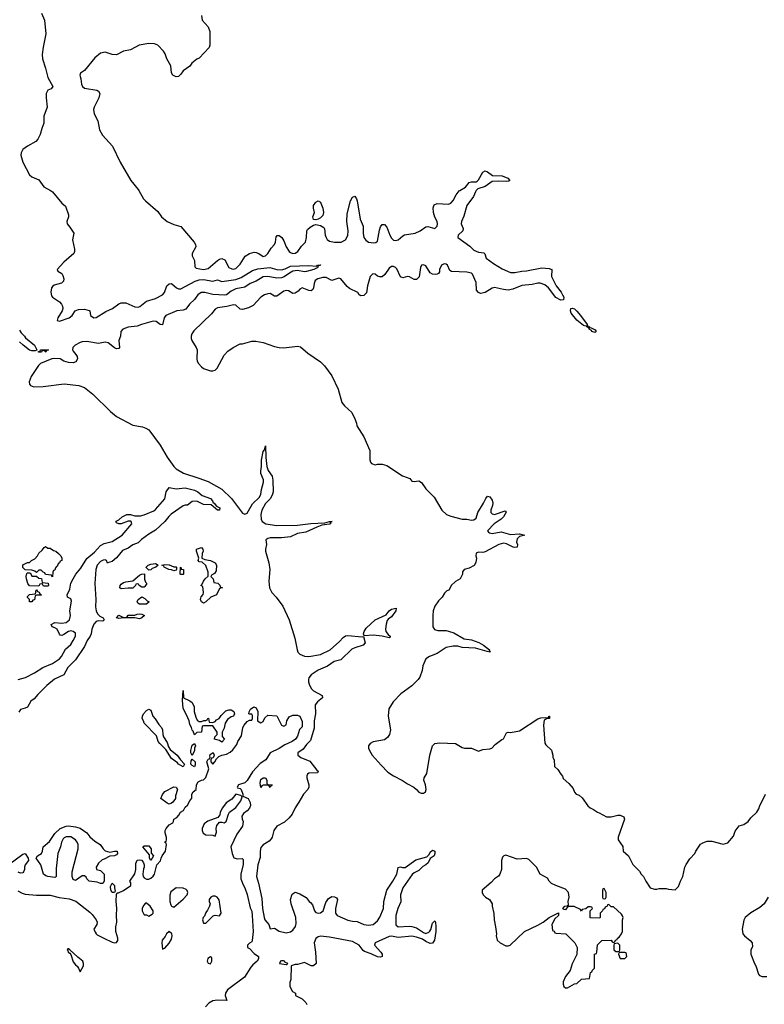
# Model space of a CAD drawing. Header units: inches. Extents: x 2386215 to 2556187, y 580866 to 760840.
# Tile 4 of 203: x 2454643 to 2461148, y 612893 to 621493. Entities that reach past the tile are written whole.
import ezdxf

# ---------------------------------------------------------------- set-up
doc = ezdxf.new("R2010")
doc.units = ezdxf.units.IN
doc.header["$MEASUREMENT"] = 0
for name, color, linetype in [('C4651', 7, 'Continuous'), ('C4652', 7, 'Continuous'), ('C4661', 7, 'Continuous')]:
    doc.layers.add(name, color=color, linetype=linetype)

msp = doc.modelspace()

# ---------------------------------------------------------------- linework, layer by layer
at = {"layer": 'C4651', "color": 5}
for points, elevation in [([(2454911.7, 620000), (2454930, 619989.1), (2455010, 619890.3), (2455043.1, 619863.1), (2455070.3, 619790), (2455068.4, 619770), (2455053.4, 619730), (2455057.3, 619710), (2455082, 619682), (2455116, 619630), (2455104.2, 619570), (2455121.5, 619490), (2455123.1, 619470), (2455115.8, 619450), (2455030, 619376), (2454970.6, 619310), (2454976.8, 619296.8), (2455010, 619275.3), (2455019.8, 619259.8), (2455029.2, 619230), (2455025.2, 619210), (2455008.3, 619191.7), (2454945.4, 619174.6), (2454933.4, 619166.6), (2454921.6, 619150), (2454914, 619114), (2454921.3, 619081.3), (2454930.8, 619070), (2454990.3, 619030.3), (2455008, 619010), (2455015.5, 618990), (2455018.4, 618970), (2455014.9, 618950), (2454977, 618890), (2454970, 618866.8), (2454990, 618861.5), (2455075.1, 618890), (2455102.4, 618910), (2455129, 618951), (2455157.1, 618962.9), (2455210, 618963.8), (2455250, 618954.3), (2455255.3, 618950), (2455262, 618910), (2455290, 618888), (2455310, 618890.8), (2455396.1, 618943.9), (2455454, 618970), (2455508.9, 619011.1), (2455530, 619020.8), (2455570, 619019.5), (2455650, 618984.1), (2455676.7, 618983.3), (2455691.4, 618988.6), (2455750, 619035.1), (2455830, 619059.4), (2455890.6, 619089.4), (2455906.9, 619110), (2455929.1, 619170), (2455950, 619187.2), (2455970, 619190.4), (2456011.9, 619151.9), (2456030, 619143), (2456050, 619143.5), (2456175.9, 619210), (2456210, 619222.3), (2456250, 619224.6), (2456330, 619209.4), (2456370, 619220.3), (2456410, 619205.4), (2456530, 619222.9), (2456578.4, 619241.6), (2456678.2, 619301.8), (2456722.1, 619317.9), (2456827.4, 619327.4), (2456890, 619310.2), (2456930, 619307.2), (2456962.9, 619317.1), (2457010, 619339.8), (2457166.6, 619346.6), (2457238.4, 619341.6), (2457245.2, 619350), (2457272.3, 619352.3), (2457267, 619347), (2457253, 619347), (2457244.7, 619335.3), (2457247.7, 619330), (2457214, 619310), (2457150, 619293.3), (2457130, 619291.6), (2457070, 619303.9), (2457030, 619296.8), (2456999.4, 619280.6), (2456952.9, 619247.1), (2456930, 619237.7), (2456890, 619235.4), (2456810, 619249.9), (2456770, 619248.3), (2456710, 619210.7), (2456655.2, 619190), (2456610, 619156.8), (2456530, 619142.3), (2456490, 619122.7), (2456450, 619091.1), (2456433.8, 619086.2), (2456330, 619092.4), (2456259.3, 619110), (2456227, 619110), (2456198, 619090), (2456169.7, 619050.3), (2456127.1, 619010), (2456095, 618965), (2456070, 618957.1), (2456014.9, 618950), (2455919.5, 618910), (2455906.2, 618890), (2455890, 618827.3), (2455870, 618829.7), (2455836, 618856), (2455810, 618859.1), (2455708.3, 618831.7), (2455670, 618817), (2455590, 618806.9), (2455542.7, 618790), (2455527.1, 618770), (2455522.9, 618730), (2455508.8, 618690), (2455515.2, 618630), (2455510, 618622.4), (2455490, 618619.8), (2455470, 618626.6), (2455415.8, 618670), (2455390, 618677), (2455330, 618664.2), (2455230, 618682), (2455190, 618679.4), (2455170, 618673.2), (2455127, 618650), (2455106.4, 618630), (2455105.4, 618610), (2455110, 618598.4), (2455134, 618570), (2455144.4, 618550), (2455147.7, 618530), (2455133.7, 618506.3), (2455110, 618496), (2455070, 618498.7), (2455030, 618511.2), (2454996, 618530), (2454950, 618533.1), (2454925.2, 618530), (2454823.6, 618490), (2454806.1, 618473.8), (2454741.9, 618378.1), (2454725.4, 618330), (2454728.9, 618310), (2454738.4, 618298.4), (2454767.9, 618287.9), (2454848.7, 618290), (2455032.7, 618312.7), (2455159.2, 618299.2), (2455210, 618279.8), (2455281.8, 618221.8), (2455435, 618070), (2455487.8, 618027.8), (2455630, 617951.8), (2455716.9, 617936.9), (2455746.2, 617926.2), (2455772.2, 617910), (2455870, 617775.9), (2455931.6, 617671.7), (2455989.4, 617590), (2456009.4, 617569.4), (2456073.2, 617533.2), (2456208.9, 617490), (2456290, 617458.8), (2456410, 617392.5), (2456492, 617312), (2456590, 617184.3), (2456610, 617173.8), (2456630, 617183.2), (2456676.1, 617263.9), (2456738, 617322), (2456749.9, 617350), (2456755.7, 617390), (2456773.8, 617453.8), (2456773.3, 617473.3), (2456751.1, 617530), (2456748.7, 617548.7), (2456754.5, 617590), (2456754.9, 617645.1), (2456770, 617720.7), (2456782.7, 617737.3), (2456790, 617770.8), (2456792.3, 617670), (2456802.6, 617590), (2456815.1, 617555.1), (2456850, 617504.9), (2456855.1, 617470), (2456856.6, 617370), (2456853, 617350), (2456833.7, 617310), (2456790, 617266.3), (2456759.2, 617210), (2456748.7, 617170), (2456752.7, 617130), (2456760.4, 617110), (2456792.2, 617090), (2456890, 617074.8), (2457070, 617077.7), (2457186.4, 617093.6), (2457310, 617099), (2457350, 617110.2), (2457374, 617110), (2457352.7, 617107.3), (2457358.8, 617098.8), (2457357.6, 617090), (2457350, 617086.2), (2457283, 617077), (2457238.1, 617061.9), (2457144.2, 617015.8), (2457070, 617004.2), (2457010, 616976.2), (2456931.3, 616968.7), (2456830, 616968.8), (2456810, 616962.4), (2456792, 616950), (2456798.6, 616910), (2456789.4, 616870), (2456791.2, 616850), (2456820.2, 616750), (2456828.9, 616690), (2456819.8, 616590), (2456824.7, 616530), (2456846.3, 616490), (2456883.2, 616450), (2456941.2, 616370), (2456998.3, 616250), (2457045.7, 616090), (2457065.8, 615990), (2457074.3, 615970), (2457090, 615950.2), (2457130, 615935.1), (2457170, 615931.4), (2457270, 615949.6), (2457356.5, 615990), (2457437.4, 616062.6), (2457470, 616098.2), (2457490, 616112.3), (2457510, 616115), (2457635.9, 616104.1), (2457647.1, 616107.1), (2457660.5, 616050), (2457642.8, 616030), (2457570, 616006.8), (2457545.7, 615994.3), (2457450, 615901.5), (2457390, 615886), (2457333.1, 615846.9), (2457250, 615812.3), (2457189.4, 615770), (2457170, 615745.1), (2457165.5, 615730), (2457166.8, 615710), (2457171.6, 615690), (2457190, 615652.8), (2457210.7, 615630.7), (2457284.4, 615590), (2457287, 615570), (2457245.4, 615534.6), (2457225.5, 615510), (2457226.1, 615430), (2457216.6, 615370), (2457216, 615304), (2457183.9, 615196.1), (2457150, 615162.6), (2457118.5, 615121.5), (2457072.9, 615090), (2457071.6, 615070), (2457098.4, 615050), (2457177.7, 615017.7), (2457238.9, 614938.9), (2457250.5, 614929.5), (2457244.9, 614915.1), (2457170, 614913.2), (2457157.7, 614902.3), (2457151.3, 614890), (2457152.7, 614870), (2457170.1, 614810.1), (2457170.1, 614789.9), (2457160.8, 614770), (2457121.1, 614730), (2457082.4, 614657.6), (2457050.2, 614610), (2457024.7, 614555.3), (2456998.4, 614521.6), (2456955.8, 614484.2), (2456890, 614449.2), (2456863, 614410), (2456848.2, 614351.8), (2456840.5, 614339.5), (2456822, 614318), (2456770, 614285.1), (2456750, 614261.6), (2456743.2, 614230), (2456743.1, 614176.9), (2456724, 614110), (2456710.4, 614010), (2456730.4, 613950), (2456758.2, 613818.2), (2456764, 613730), (2456777.4, 613650), (2456785.2, 613630), (2456820.7, 613590), (2456830, 613552), (2456870, 613558), (2456911.1, 613531.1), (2456970, 613517.6), (2457010, 613526.2), (2457030, 613540.3), (2457054, 613574), (2457058, 613598), (2457055.3, 613650), (2457014, 613770), (2457009, 613810), (2457024.7, 613855.3), (2457050, 613871.3), (2457090, 613858), (2457146.8, 613826.8), (2457171.3, 613790), (2457183, 613783), (2457200.7, 613760.7), (2457218.4, 613710), (2457230, 613695.5), (2457249.3, 613689.3), (2457270, 613693.4), (2457294.2, 613710), (2457318.3, 613781.7), (2457342, 613818), (2457370, 613834), (2457392.5, 613832.5), (2457410, 613824), (2457419.3, 613810), (2457401.6, 613730), (2457403.2, 613690), (2457418, 613670), (2457510, 613627.6), (2457550, 613618.3), (2457590, 613617.2), (2457650, 613588.8), (2457690, 613583.2), (2457730, 613588.8), (2457770, 613622.2), (2457790, 613653.7), (2457820.5, 613730), (2457823.6, 613790), (2457851.4, 613890), (2457903.8, 613970), (2457936.5, 614030), (2457950, 614087.3), (2457970, 614092.8), (2457987.6, 614087.6), (2458010, 614089.3), (2458103.5, 614156.5), (2458199.1, 614180.9), (2458219.6, 614200.4), (2458230, 614223), (2458250, 614239.3), (2458270.7, 614230), (2458270.4, 614210), (2458263, 614190), (2458230, 614167.6), (2458211, 614130), (2458190, 614110.7), (2458163.6, 614096.4), (2458130, 614061.1), (2458090, 614041.9), (2458072.6, 614027.4), (2457990, 613909.8), (2457969.6, 613850), (2457971.5, 613788.5), (2457947.5, 613730), (2457930.1, 613670), (2457927.7, 613607.7), (2457930, 613588.5), (2457950, 613570.3), (2458044.2, 613575.8), (2458070, 613573.2), (2458110, 613559.7), (2458170, 613519.6), (2458190, 613512.9), (2458216.8, 613523.2), (2458226.9, 613533.1), (2458234.5, 613545.5), (2458250, 613600.7), (2458270, 613622.4), (2458276.9, 613610), (2458278.4, 613570), (2458278.5, 613530), (2458266.3, 613453.7), (2458250, 613426.3), (2458230, 613424.7), (2458190, 613442.6), (2458163.3, 613463.3), (2458110, 613480.7), (2458070, 613487.2), (2457950, 613476.5), (2457890, 613487.2), (2457870, 613486.2), (2457750, 613431.4), (2457743.9, 613410), (2457799.5, 613350), (2457810.6, 613330), (2457810.8, 613310), (2457794.3, 613305.7), (2457770, 613307.6), (2457713.7, 613333.7), (2457654.3, 613354.3), (2457642.7, 613362.7), (2457608, 613410), (2457550, 613442.9), (2457350, 613478.8), (2457270, 613488.3), (2457250, 613483.5), (2457230, 613467), (2457215.3, 613430), (2457228, 613350), (2457234, 613250), (2457210, 613228), (2457190, 613228), (2457130, 613258), (2457070, 613242), (2457050, 613242), (2457014, 613230), (2457011.3, 613110), (2457003.6, 613083.6), (2457002, 613050), (2457025.4, 613005.4), (2457051.6, 612991.6), (2457054, 612970), (2457110, 612942), (2457142, 612910), (2457151.1, 612891.1)], 40), ([(2455684.4, 620000), (2455724, 619930), (2455740.7, 619910), (2455850, 619817.3), (2455883, 619770), (2455930.3, 619730.3), (2455990, 619704.9), (2456050, 619686.8), (2456168.5, 619550), (2456178, 619530), (2456180.5, 619510), (2456150.5, 619450), (2456150.5, 619430), (2456170.2, 619390.3), (2456173.8, 619333.8), (2456184.3, 619324.3), (2456250, 619311.6), (2456290, 619320.5), (2456370, 619390.2), (2456390, 619402.3), (2456410, 619407.3), (2456434.6, 619394.6), (2456470, 619329.3), (2456495.8, 619315.8), (2456510, 619313.8), (2456530, 619319.4), (2456570, 619356.8), (2456613.5, 619426.5), (2456649.4, 619450.6), (2456690, 619461.5), (2456710, 619461), (2456732.5, 619452.5), (2456770, 619426.2), (2456790, 619431.4), (2456811.4, 619450), (2456841, 619499), (2456868.7, 619530), (2456877.3, 619550), (2456883.6, 619596.4), (2456891.4, 619608.6), (2456910, 619608.9), (2456931.9, 619591.9), (2456950, 619561.3), (2456970.2, 619510), (2456996.1, 619470), (2457010, 619458.8), (2457030, 619451.2), (2457050, 619453.6), (2457072.4, 619467.6), (2457104.5, 619515.5), (2457138.5, 619550), (2457148.8, 619590), (2457151.5, 619648.5), (2457158.3, 619661.7), (2457179.3, 619680.7), (2457210, 619699), (2457230, 619704.7), (2457270, 619696.6), (2457299.3, 619679.3), (2457306.6, 619666.6), (2457312.9, 619610), (2457319.6, 619590), (2457330, 619572.7), (2457350, 619557.6), (2457394, 619550), (2457452.7, 619550), (2457490, 619570.4), (2457510, 619607.7), (2457512.5, 619650), (2457501.6, 619730), (2457502.8, 619797.2), (2457532.3, 619910), (2457550, 619943.8), (2457570, 619952.2), (2457584.2, 619930), (2457590, 619911), (2457618.8, 619750), (2457643.6, 619690), (2457642.7, 619630), (2457650, 619590.7), (2457666.3, 619566.3), (2457690, 619549.3), (2457736.8, 619543.2), (2457753.6, 619546.4), (2457770, 619559.3), (2457786.2, 619653.8), (2457795.8, 619684.2), (2457810, 619703.8), (2457830, 619703.1), (2457850, 619682.4), (2457875.6, 619610), (2457890, 619583.6), (2457910, 619567.3), (2457930, 619565.2), (2457950, 619571.8), (2457990, 619606.4), (2458005.6, 619614.4), (2458098, 619630), (2458140.7, 619650), (2458190, 619683.7), (2458210, 619687.4), (2458270, 619670.4), (2458291, 619690), (2458294, 619710), (2458289.6, 619729.6), (2458269.6, 619769.6), (2458259.5, 619810), (2458256, 619850), (2458264.5, 619875.5), (2458290, 619886.8), (2458390, 619880.7), (2458410, 619890.6), (2458430, 619913.4), (2458456.8, 619963.2), (2458482.9, 619997.1), (2458487.7, 620000)], 60), ([(2458631.8, 620000), (2458624, 619990), (2458607, 619950), (2458548.3, 619871.7), (2458521.8, 619778.2), (2458502.6, 619730), (2458501.1, 619710), (2458517.3, 619670), (2458514.8, 619650), (2458474, 619610), (2458470.8, 619590), (2458574.7, 619514.7), (2458610, 619480.4), (2458650, 619463.8), (2458697.3, 619457.3), (2458706.8, 619446.8), (2458718.8, 619410), (2458783, 619363), (2458857.8, 619317.8), (2458930, 619286), (2458970, 619284.2), (2459030, 619296.5), (2459070, 619298.4), (2459205.8, 619325.8), (2459270, 619320.7), (2459290.8, 619310), (2459287.7, 619250), (2459328.6, 619168.6), (2459373.3, 619113.3), (2459386.4, 619090), (2459396.3, 619070), (2459393, 619047), (2459370, 619043.6), (2459327.3, 619067.3), (2459263.6, 619150), (2459230, 619177.2), (2459190, 619191.9), (2459170, 619192.9), (2459119.8, 619179.7), (2459031, 619171), (2458950, 619140.8), (2458910, 619132), (2458870, 619135.3), (2458790, 619153.7), (2458770, 619149.6), (2458710.2, 619109.8), (2458670, 619103.1), (2458650, 619111.3), (2458635.1, 619130), (2458630, 619197.2), (2458598.4, 619270), (2458590, 619278.4), (2458550, 619289.4), (2458415.1, 619295.1), (2458401.5, 619301.5), (2458380.7, 619350), (2458370, 619357.4), (2458350, 619359.7), (2458328.7, 619350), (2458310.8, 619310.8), (2458311, 619290), (2458303, 619277), (2458290.4, 619269.6), (2458272.5, 619267.5), (2458250, 619269.6), (2458230, 619281.6), (2458190, 619343), (2458170, 619352.1), (2458152.2, 619347.8), (2458143.6, 619330), (2458133.8, 619246.2), (2458110, 619223), (2458090, 619225.1), (2458048.7, 619248.7), (2458030, 619250.7), (2457990, 619239.7), (2457970, 619246), (2457937.3, 619317.4), (2457926.9, 619330), (2457910, 619337.4), (2457890, 619336.1), (2457870, 619324.4), (2457832.5, 619267.5), (2457810, 619247), (2457790, 619247), (2457770, 619254.3), (2457750, 619269.7), (2457727.1, 619272.9), (2457704.7, 619250), (2457682.7, 619170), (2457673.8, 619106.2), (2457650, 619082.9), (2457622.5, 619082.5), (2457609.4, 619089.4), (2457596, 619110), (2457524.2, 619144.2), (2457502.9, 619162.9), (2457450, 619230.9), (2457430, 619234.8), (2457370, 619214.2), (2457320.3, 619240.3), (2457290, 619241.4), (2457246.7, 619230), (2457225.2, 619214.8), (2457215.6, 619190), (2457209.1, 619150.9), (2457203.1, 619136.9), (2457190, 619125.6), (2457170, 619127.1), (2457110, 619151.6), (2457090, 619140.4), (2457076.8, 619123.2), (2457050, 619103.5), (2457030, 619103.1), (2456990, 619125.4), (2456970, 619127.8), (2456950, 619121.2), (2456890, 619078.6), (2456870, 619079.8), (2456830, 619101), (2456810, 619099.9), (2456781.1, 619090), (2456750.2, 619070), (2456682.6, 618997.4), (2456642.3, 618977.7), (2456590, 618961.7), (2456570, 618965.1), (2456530, 618999.1), (2456510, 619002.7), (2456452.9, 618987.1), (2456370, 618977.3), (2456350, 618964.7), (2456317.3, 618922.7), (2456164.8, 618775.2), (2456148.2, 618750), (2456141.6, 618730), (2456140.5, 618710), (2456147.7, 618690), (2456185.5, 618630), (2456192.7, 618610), (2456190.6, 618530), (2456194, 618510), (2456204, 618490), (2456230, 618461), (2456250, 618446.8), (2456310, 618426.8), (2456330, 618426), (2456350, 618431.3), (2456368.7, 618450), (2456430, 618562), (2456462, 618598), (2456508, 618630), (2456570, 618661), (2456590, 618661), (2456670, 618686), (2456706.4, 618686.4), (2456770, 618674), (2456870, 618638.8), (2456910, 618630.8), (2456950, 618627.7), (2457070, 618642.8), (2457094.8, 618634.8), (2457161.4, 618581.4), (2457270, 618506), (2457306, 618470), (2457370, 618382), (2457426.4, 618266.4), (2457458, 618150), (2457479.8, 618119.8), (2457543.5, 618063.5), (2457571.6, 618008.4), (2457584.7, 617970), (2457587.1, 617947.1), (2457650.5, 617850.5), (2457702.8, 617730), (2457702, 617650), (2457708, 617628), (2457717.3, 617617.3), (2457750, 617604.7), (2457770, 617611), (2457810, 617611), (2457850, 617598), (2457988.8, 617508.8), (2458050, 617485.5), (2458070, 617463.8), (2458090, 617458.4), (2458130, 617464.4), (2458152.2, 617452.2), (2458190, 617396), (2458263.5, 617323.5), (2458331.3, 617210), (2458371.1, 617171.1), (2458410, 617156), (2458510, 617131), (2458550.6, 617130.6), (2458590, 617121), (2458610, 617123.8), (2458630, 617139.1), (2458646.6, 617190), (2458695.4, 617270), (2458714, 617310), (2458730, 617330.4), (2458750, 617325.5), (2458770, 617295.5), (2458777.3, 617270), (2458774.3, 617250), (2458758.5, 617210), (2458760.3, 617190), (2458770, 617177.6), (2458792.4, 617172.4), (2458884.7, 617204.7), (2458892.8, 617192.8), (2458870, 617149.7), (2458850, 617129.8), (2458789.4, 617090.6), (2458730.7, 617030), (2458738, 617018), (2458746, 617010), (2458770, 617004.7), (2458850, 617019.7), (2458930, 616996.9), (2459010, 617002), (2459053, 616990), (2459010, 616978), (2458990, 616958), (2458984, 616930), (2458992.4, 616910), (2458990, 616887.3), (2458970, 616882.6), (2458953.3, 616886.7), (2458896, 616916), (2458870, 616922), (2458828.7, 616910), (2458710, 616844.2), (2458690, 616840.4), (2458650, 616842.9), (2458630, 616834), (2458628.3, 616811.7), (2458632.7, 616790), (2458628.6, 616751.4), (2458613.3, 616726.7), (2458570, 616702.7), (2458524.7, 616690), (2458511, 616670), (2458510.6, 616649.4), (2458490.4, 616609.6), (2458450, 616585.2), (2458411.3, 616550), (2458404.7, 616530), (2458391, 616510), (2458376, 616504), (2458354.8, 616485.2), (2458334.8, 616450), (2458302.4, 616417.6), (2458270.8, 616370), (2458256, 616330), (2458251.1, 616288.9), (2458251.3, 616191.3), (2458267.3, 616167.3), (2458297.3, 616157.3), (2458370, 616157.6), (2458390, 616152.4), (2458437.1, 616137.1), (2458524.8, 616084.8), (2458590, 616076.2), (2458654.1, 616054.1), (2458694.9, 616030), (2458746.8, 615990), (2458744.7, 615984.7), (2458754, 615970), (2458726, 615974), (2458625.3, 616005.3), (2458510, 616008.9), (2458470, 616020.3), (2458430, 616021.8), (2458370, 616008.7), (2458290, 615956.8), (2458224, 615930), (2458191, 615910), (2458164.7, 615850), (2458158, 615810), (2458138, 615750), (2458124.7, 615730), (2458070, 615675.3), (2457973.7, 615606.3), (2457904.5, 615535.5), (2457867.1, 615472.9), (2457862.8, 615410), (2457882.8, 615290), (2457874.8, 615250), (2457855.5, 615224.5), (2457830, 615204), (2457730, 615185.2), (2457706, 615170), (2457690.8, 615150), (2457690.7, 615130), (2457698, 615110), (2457723.8, 615070), (2457800.5, 614980.5), (2457860.6, 614920.6), (2457910, 614888), (2457988.4, 614848.4), (2458030, 614819.1), (2458086, 614790), (2458110.5, 614770.5), (2458130, 614746.8), (2458150, 614736), (2458170, 614736), (2458188.7, 614750), (2458193.2, 614770), (2458189.2, 614810), (2458174, 614850), (2458175.3, 614870), (2458199, 614910), (2458226, 615070), (2458249, 615150), (2458269.1, 615170.9), (2458310, 615176), (2458450, 615171.3), (2458510, 615136), (2458530, 615131), (2458591.1, 615131.1), (2458650, 615104.7), (2458690, 615118), (2458750, 615124.7), (2458768.9, 615131.1), (2458798, 615162), (2458854.6, 615205.4), (2458868.7, 615211.3), (2458895.3, 615264.7), (2458909.3, 615270.7), (2458930, 615266), (2459010, 615281), (2459170, 615387.3), (2459195.3, 615395.3), (2459238, 615398), (2459250, 615394), (2459262, 615398), (2459266, 615410), (2459272, 615410), (2459272, 615390), (2459250, 615388.7), (2459226.4, 615373.6), (2459218, 615330), (2459230, 615174), (2459239.6, 615159.6), (2459290, 615114), (2459302, 615070), (2459302, 615050), (2459311.6, 615028.4), (2459314, 614970), (2459344.7, 614944.7), (2459370, 614902), (2459386, 614886), (2459390, 614864.7), (2459441.1, 614821.1), (2459477.1, 614777.1), (2459490, 614746), (2459506, 614730), (2459530, 614718.8), (2459555.8, 614695.8), (2459606, 614626), (2459628.3, 614608.3), (2459655.9, 614595.9), (2459690, 614571.3), (2459706.8, 614566.8), (2459770, 614532), (2459810, 614531.3), (2459870, 614546), (2459890, 614546), (2459922, 614530), (2459926, 614510), (2459872.7, 614352.7), (2459872, 614330), (2459911.6, 614271.6), (2459914, 614230), (2459962, 614190), (2460000, 614114)], 60), ([(2454642.4, 618782.4), (2454656.9, 618756.9), (2454686.4, 618730), (2454694.8, 618714.8), (2454773.4, 618650), (2454794, 618610), (2454794, 618606), (2454779.1, 618600.9), (2454750, 618601.1), (2454730, 618607.2), (2454673.6, 618650), (2454641, 618681)], 20), ([(2454630, 615730.2), (2454693, 615747), (2454772.9, 615787.1), (2454845.7, 615834.3), (2454929.4, 615870), (2454990, 615910.6), (2455009.4, 615930), (2455043.7, 615996.3), (2455090, 616037.3), (2455111.5, 616070), (2455129.2, 616110), (2455130, 616135.3), (2455110, 616149), (2455090, 616154), (2455070, 616149), (2455030, 616122), (2455010, 616115.3), (2454998, 616118), (2454990, 616126), (2454969.5, 616169.5), (2454950, 616182.7), (2454926, 616190), (2454918, 616210), (2454950, 616226.8), (2455010, 616222.4), (2455050, 616227.3), (2455079, 616250), (2455087, 616290), (2455079.6, 616330), (2455094.5, 616414.5), (2455090, 616435.3), (2455062, 616450), (2455057.2, 616470), (2455079.7, 616520.3), (2455090, 616570.8), (2455109.7, 616610), (2455132.4, 616650), (2455176.8, 616703.2), (2455230, 616786.3), (2455297.1, 616842.9), (2455350, 616901.1), (2455382.2, 616917.8), (2455450, 616935.8), (2455538, 616990), (2455624, 617090), (2455618, 617110), (2455612.5, 617112.5), (2455590, 617112.7), (2455530.6, 617089.4), (2455510, 617089.3), (2455490, 617098), (2455484, 617110), (2455486.8, 617113.2), (2455510, 617124.7), (2455539, 617150), (2455578, 617170), (2455610, 617171.8), (2455650, 617160.5), (2455699.3, 617160.7), (2455731.6, 617168.4), (2455815.9, 617204.1), (2455830, 617214.8), (2455911.3, 617308.7), (2455921.2, 617370), (2455950, 617406), (2456010, 617396.4), (2456090, 617403.6), (2456170, 617384.6), (2456199.3, 617370), (2456236.2, 617336.2), (2456310, 617310.4), (2456326.8, 617290), (2456333.4, 617273.4), (2456342, 617270), (2456363.6, 617243.6), (2456390.6, 617230), (2456390, 617208), (2456370, 617208.7), (2456315.3, 617255.3), (2456250, 617258), (2456190, 617289.2), (2456150, 617284), (2456110, 617254), (2456090, 617253.2), (2456070, 617246), (2455965.5, 617174.5), (2455944.9, 617155.1), (2455910.5, 617110), (2455830, 617035.6), (2455770, 617000.9), (2455706.4, 616953.6), (2455676.9, 616923.1), (2455630, 616905.1), (2455590, 616878.3), (2455542, 616858), (2455490, 616793.6), (2455450, 616762), (2455411, 616749), (2455410, 616746), (2455402, 616770), (2455390, 616776), (2455372.7, 616772.7), (2455350, 616760.9), (2455320.5, 616730), (2455306.7, 616690), (2455298.3, 616570), (2455309.1, 616430), (2455305, 616365), (2455311.3, 616330), (2455323.1, 616303.1), (2455342.7, 616282.8), (2455370.8, 616270), (2455380.7, 616250), (2455370, 616240.9), (2455330, 616243), (2455320.2, 616239.7), (2455310, 616235.6), (2455290, 616213.6), (2455273.4, 616170), (2455267.2, 616130), (2455259.2, 616110), (2455232.2, 616070), (2455210, 616018.3), (2455130, 615901), (2455064.5, 615835.5), (2455027.2, 615770), (2454947.6, 615732.4), (2454881.3, 615678.7), (2454800.6, 615599.4), (2454770, 615562.6), (2454739.9, 615540.1), (2454710, 615489.5), (2454690, 615478.4), (2454650.6, 615469.4), (2454636.3, 615443.7)], 20), ([(2454625.7, 613885.7), (2454663.7, 613863.7), (2454690, 613854.9), (2454790, 613846), (2454910, 613847.6), (2454986.4, 613826.4), (2455075.8, 613815.8), (2455134.7, 613794.7), (2455256.7, 613696.7), (2455277, 613677), (2455310.8, 613630), (2455318.8, 613610), (2455316, 613590), (2455292, 613550), (2455302, 613522), (2455312, 613510), (2455321, 613501), (2455378.8, 613470), (2455450, 613436.3), (2455470, 613430.6), (2455490, 613434), (2455500.7, 613450), (2455499.6, 613470), (2455483.7, 613530), (2455483.7, 613570), (2455491, 613610), (2455487.6, 613672.4), (2455492.6, 613730), (2455484.7, 613795.3), (2455488, 613852), (2455494.6, 613865.4), (2455505.4, 613865.4), (2455550, 613886), (2455613.2, 613930), (2455615.3, 613955.3), (2455606, 613970), (2455650, 614034), (2455659, 614070), (2455656.4, 614123.6), (2455670, 614151.3), (2455690, 614156), (2455710, 614151.3), (2455724.7, 614130), (2455731.3, 614111.3), (2455731.1, 614091.1), (2455723.5, 614076.5), (2455718.8, 614030), (2455721, 614010), (2455730, 613998), (2455750, 613986.8), (2455770, 613986), (2455790, 613994.8), (2455810, 614011.3), (2455821.2, 614030), (2455842, 614110), (2455874, 614146), (2455879, 614170), (2455889, 614190), (2455918, 614230), (2455926, 614290), (2455922, 614302), (2455908, 614310), (2455922, 614318), (2455926, 614330), (2455926, 614350), (2455915.3, 614390), (2455915.3, 614410), (2455922, 614430), (2455950, 614462), (2455980.4, 614479.6), (2455988, 614490), (2455988.9, 614511.1), (2456014.6, 614525.4), (2456034.6, 614545.4), (2456048.9, 614571.1), (2456074.6, 614585.4), (2456090, 614614), (2456110, 614634), (2456128.4, 614671.6), (2456147.3, 614692.7), (2456148, 614730), (2456158, 614750), (2456186, 614770), (2456188, 614810), (2456203.1, 614836.9), (2456230, 614852), (2456250, 614854), (2456270, 614874), (2456295.3, 614950), (2456278, 615010), (2456290, 615034), (2456302, 615038), (2456307.3, 615052.7), (2456303.1, 615063.1), (2456306.3, 615073.7), (2456334, 615094), (2456342, 615070), (2456339.6, 615060.4), (2456332.7, 615047.3), (2456318, 615042), (2456312.7, 615027.3), (2456312, 615010), (2456330, 614992), (2456348, 615010), (2456362, 615038), (2456382.7, 615057.3), (2456409.4, 615070.6), (2456450, 615078), (2456483.1, 615096.9), (2456504.7, 615115.3), (2456539, 615161), (2456548.7, 615190), (2456581.2, 615238.8), (2456593.2, 615310), (2456602.7, 615330), (2456630, 615364.7), (2456650, 615374), (2456670, 615374), (2456678, 615390), (2456676.4, 615416.4), (2456670, 615426), (2456650, 615426), (2456646, 615430), (2456647.3, 615447.3), (2456658, 615470), (2456689.3, 615490.7), (2456710, 615482), (2456724.7, 615450), (2456722, 615370), (2456750, 615352), (2456770, 615364.7), (2456784.7, 615395.3), (2456810, 615418), (2456890, 615414), (2456930, 615332), (2456950, 615322), (2456970, 615334), (2456978, 615370), (2456996.4, 615403.6), (2457030, 615418), (2457070, 615418.8), (2457090, 615410.7), (2457110, 615362), (2457110, 615318), (2457087.3, 615292.7), (2457070, 615235.3), (2457052, 615210), (2457022.8, 615190), (2456959.5, 615160.5), (2456910, 615126.6), (2456830.5, 615089.5), (2456792.4, 615027.6), (2456742.4, 614997.6), (2456675.5, 614924.5), (2456630, 614849), (2456610, 614829), (2456554, 614810), (2456542, 614790), (2456544.7, 614784.7), (2456570, 614778), (2456578, 614770), (2456591.6, 614728.4), (2456591.6, 614711.6), (2456638, 614690), (2456657.3, 614657.3), (2456660.5, 614630), (2456650, 614606.6), (2456630, 614583.7), (2456599.1, 614560.9), (2456582.8, 614537.2), (2456586, 614510), (2456594.9, 614490), (2456590.5, 614450), (2456540.9, 614379.1), (2456486.8, 614270), (2456499.1, 614210), (2456513.7, 614173.7), (2456544.5, 614164.5), (2456586.8, 614166.8), (2456596.7, 614156.7), (2456594.4, 614114.4), (2456575.9, 614030), (2456576.2, 613990), (2456596.1, 613936.1), (2456611.1, 613910), (2456630, 613851), (2456657, 613737), (2456670, 613707.3), (2456675.3, 613670), (2456681.3, 613530), (2456674.8, 613450), (2456670, 613438), (2456651.6, 613428.4), (2456634, 613410), (2456634, 613390), (2456650, 613382), (2456690, 613338), (2456730, 613311.3), (2456730, 613289), (2456717.3, 613270), (2456681.2, 613238.8), (2456663.5, 613216.5), (2456606.3, 613130), (2456459.4, 613020.6), (2456441.6, 612990), (2456439.3, 612970), (2456452.5, 612927.5), (2456370, 612929.8), (2456330, 612924.8), (2456296.8, 612903.2), (2456267.7, 612870)], 20), ([(2454546.7, 614113.3), (2454670, 614204), (2454690, 614210.8), (2454718, 614170), (2454721, 614150), (2454690.8, 614110), (2454684.7, 614090), (2454684.7, 614070), (2454676, 614050), (2454670, 614042), (2454650, 614038), (2454630, 614048)], 20)]:
    msp.add_lwpolyline(points, dxfattribs=dict(at, elevation=elevation))
for points, elevation in [([(2457230, 619744.7), (2457210, 619747.8), (2457203.6, 619770), (2457218, 619810), (2457208.5, 619848.4), (2457209.8, 619870), (2457230, 619899.3), (2457250, 619910.6), (2457270, 619899.3), (2457274.9, 619890), (2457290, 619846), (2457295.8, 619810), (2457290, 619784.2), (2457270, 619762.6), (2457250, 619749.7)], 60), ([(2459622, 618802), (2459630, 618804.7), (2459670, 618784.7), (2459678.8, 618770), (2459670, 618761.2), (2459641.2, 618770), (2459637.5, 618777.5), (2459619, 618790), (2459619, 618799), (2459598, 618810), (2459598, 618818), (2459590, 618815.3), (2459570, 618822.7), (2459509.7, 618869.7), (2459462, 618930), (2459456, 618950), (2459458, 618970), (2459470, 618974.8), (2459490, 618967.3), (2459510, 618947.7), (2459543.8, 618910), (2459601, 618830), (2459601, 618821), (2459622, 618810)], 60), ([(2454870, 618589.8), (2454850, 618606), (2454838, 618602), (2454834, 618590), (2454806, 618590), (2454806, 618594), (2454822, 618598), (2454826, 618610), (2454896, 618610), (2454876.9, 618603.1)], 20), ([(2454930, 616626), (2454922, 616642), (2454867.3, 616647.3), (2454862, 616662), (2454847.3, 616667.3), (2454830, 616686), (2454810, 616686), (2454790, 616666), (2454776.4, 616676.4), (2454750, 616686), (2454690, 616688), (2454670, 616708), (2454670, 616732), (2454710, 616752), (2454727.3, 616752.7), (2454746, 616770), (2454775.3, 616784.7), (2454798, 616810), (2454810, 616834), (2454840.4, 616859.6), (2454856.4, 616883.6), (2454866, 616890), (2454868.9, 616891.1), (2454890, 616878), (2454910, 616876), (2454937.3, 616857.3), (2454958, 616850), (2454982, 616830), (2455002, 616810), (2455011.3, 616790), (2455011, 616770), (2454996.9, 616763.1), (2454990, 616748.7), (2454979.6, 616740.4), (2454970, 616718), (2454963.6, 616716.4), (2454955.3, 616704.7), (2454950, 616686), (2454938, 616682), (2454932.7, 616667.3)], 20), ([(2456250, 616398), (2456230, 616408), (2456222, 616430), (2456228.4, 616451.6), (2456247.3, 616472.7), (2456248, 616490), (2456242, 616542), (2456226, 616550), (2456238, 616562), (2456248, 616590), (2456262, 616610), (2456288.4, 616631.6), (2456288.4, 616668.4), (2456270, 616726), (2456236.4, 616756.4), (2456210, 616758), (2456202, 616770), (2456208.7, 616790), (2456188.7, 616850), (2456188, 616870), (2456230, 616882), (2456242, 616870), (2456244.7, 616850), (2456238, 616830), (2456234, 616790), (2456259.6, 616779.6), (2456310, 616771), (2456352, 616750), (2456362, 616730), (2456359.6, 616680.4), (2456343.6, 616656.4), (2456318, 616642), (2456314, 616630), (2456334, 616610), (2456338, 616578), (2456372.7, 616572.7), (2456392.7, 616552.7), (2456398, 616538), (2456414, 616530), (2456390, 616526), (2456362, 616470), (2456311.6, 616448.4), (2456270, 616408)], 20), ([(2455770, 616686), (2455748.4, 616708.4), (2455748.4, 616711.6), (2455766, 616730), (2455790, 616738), (2455830, 616742), (2455854, 616730), (2455832, 616710), (2455801, 616699), (2455790, 616688.7)], 20), ([(2455990, 616714), (2456010, 616714), (2456014, 616710), (2456014, 616690), (2456010, 616686), (2455990, 616678), (2455968, 616688), (2455946, 616690), (2455906, 616710), (2455902, 616722), (2455886, 616730), (2455910, 616734), (2455948.4, 616731.6)], 20), ([(2454750, 616634), (2454790, 616634), (2454810, 616614), (2454832.7, 616612.7), (2454838, 616578), (2454892.7, 616572.7), (2454894, 616550), (2454890, 616546), (2454850, 616546), (2454842, 616562), (2454830, 616566), (2454818, 616562), (2454810, 616546), (2454730, 616548), (2454715.3, 616570), (2454701.2, 616610), (2454699, 616630), (2454704, 616656), (2454710, 616662), (2454730, 616662), (2454738, 616658)], 20), ([(2455710, 616538), (2455686, 616550), (2455682, 616562), (2455670, 616566), (2455658, 616562), (2455654, 616550), (2455630, 616528), (2455590, 616528.7), (2455530, 616522), (2455518, 616530), (2455522, 616550), (2455530, 616562), (2455550, 616578), (2455570, 616584.7), (2455630, 616592), (2455690, 616642), (2455708.4, 616651.6), (2455732.7, 616652.7), (2455732.7, 616607.3), (2455741, 616581), (2455754, 616570), (2455736.9, 616543.1), (2455730, 616538)], 20), ([(2456050, 616646), (2456046, 616650), (2456048, 616712), (2456054, 616706), (2456054, 616694), (2456074, 616690), (2456074, 616650), (2456070, 616646)], 20), ([(2454750, 616408), (2454728.7, 616410), (2454728, 616428), (2454710, 616446), (2454710, 616454), (2454730, 616472), (2454782, 616478), (2454786, 616510), (2454790, 616514), (2454798, 616498), (2454812.7, 616492.7), (2454818, 616478), (2454834, 616470), (2454830, 616466), (2454790, 616466), (2454778, 616462), (2454772.7, 616427.3), (2454758, 616422)], 20), ([(2455688.7, 616388.7), (2455676.4, 616396.4), (2455668.9, 616411.1), (2455678, 616430), (2455710, 616451), (2455736.8, 616436.8), (2455756.9, 616416.9), (2455774, 616410), (2455750, 616389)], 20), ([(2455690, 616261.2), (2455650, 616269), (2455550, 616268), (2455510, 616262), (2455488.7, 616270), (2455510, 616292), (2455550, 616272), (2455567.3, 616272.7), (2455582, 616278), (2455590, 616292), (2455650, 616292), (2455670, 616302), (2455690, 616304.7), (2455710, 616302), (2455734, 616290), (2455710, 616269.4)], 20), ([(2457870, 616095.1), (2457810, 616108.9), (2457730, 616116.5), (2457652.3, 616112.3), (2457646, 616130), (2457651.3, 616150), (2457670, 616179.3), (2457748.7, 616250), (2457843.8, 616296.2), (2457869.8, 616330), (2457890, 616345.3), (2457932.5, 616352.5), (2457930.2, 616330), (2457890, 616278.9), (2457863, 616257), (2457854.8, 616245.2), (2457845.8, 616214.2), (2457839.6, 616170), (2457842, 616150), (2457862.2, 616122.2), (2457880.4, 616110), (2457879.9, 616100.1)], 40), ([(2456210, 615362), (2456230, 615362), (2456251.6, 615371.6), (2456268.4, 615371.6), (2456282, 615378), (2456286, 615390), (2456291.6, 615391.6), (2456298, 615358), (2456330, 615354), (2456350, 615362), (2456363.1, 615376.9), (2456386, 615390), (2456403.1, 615416.9), (2456444, 615456), (2456470, 615466), (2456490, 615466), (2456514.8, 615450), (2456521, 615430), (2456511.3, 615410), (2456490, 615404), (2456458.8, 615381.2), (2456438, 615350), (2456430, 615306), (2456412, 615270), (2456412.7, 615232.7), (2456431, 615210), (2456410, 615182), (2456390, 615198), (2456346, 615210), (2456348, 615230), (2456368, 615250), (2456368.7, 615270), (2456330, 615326), (2456250, 615326), (2456238, 615322), (2456231.1, 615268.9), (2456190, 615266), (2456170, 615246), (2456159, 615279), (2456150, 615288), (2456145.2, 615310), (2456130, 615338), (2456122.9, 615370), (2456101.6, 615421.6), (2456070, 615478), (2456066, 615550), (2456070, 615634), (2456074, 615570), (2456130, 615544.7), (2456151, 615530), (2456166, 615490), (2456166, 615450), (2456180.5, 615400.5), (2456194.8, 615374.8)], 20), ([(2456070, 614968), (2456030, 614989.3), (2456021.5, 615001.5), (2455970, 615040.9), (2455919.5, 615119.5), (2455867, 615170), (2455852.7, 615190), (2455837.2, 615237.2), (2455729.3, 615350), (2455725.2, 615370), (2455714, 615390), (2455715.3, 615410), (2455724, 615430), (2455750, 615458), (2455770, 615471.3), (2455790, 615462), (2455804.7, 615410), (2455827.1, 615387.1), (2455858, 615338), (2455882.8, 615310), (2455890.7, 615290), (2455894, 615250), (2455900.7, 615230), (2455930, 615181), (2455942.8, 615142.8), (2455957.5, 615117.5), (2456018.8, 615070), (2456047.1, 615027.1), (2456082, 614990)], 20), ([(2456150, 615066), (2456138, 615090), (2456139, 615110), (2456150, 615158), (2456170, 615172), (2456178, 615150), (2456171.3, 615130), (2456171, 615110)], 20), ([(2456170, 614968), (2456150, 614978), (2456138, 614990), (2456140.4, 615019.6), (2456150, 615034), (2456176, 615010), (2456176, 614984)], 20), ([(2456830, 614786), (2456822, 614802), (2456810, 614806), (2456770, 614806), (2456758, 614802), (2456750, 614788), (2456745.2, 614825.2), (2456750, 614858), (2456770, 614871), (2456790, 614871.3), (2456802, 614850), (2456802, 614822), (2456810, 614814), (2456851, 614811), (2456850, 614806), (2456838, 614802)], 20), ([(2455950, 614642), (2455930, 614648.7), (2455875.3, 614690), (2455890, 614724.7), (2455910, 614752), (2455990, 614792.4), (2456010.7, 614790.7), (2456022, 614770), (2456005.4, 614714.6), (2456004.7, 614690), (2455982, 614658), (2455970, 614648.7)], 20), ([(2456530, 614728), (2456495.9, 614684.1), (2456447.7, 614652.3), (2456414.8, 614610), (2456394.8, 614570), (2456390.7, 614549.3), (2456375.3, 614524.7), (2456285.8, 614494.2), (2456254.8, 614470), (2456236, 614430), (2456238, 614410), (2456247.1, 614387.1), (2456270, 614372), (2456331.3, 614371.3), (2456350, 614362), (2456363.1, 614396.9), (2456359, 614430), (2456364.7, 614455.3), (2456390, 614484.7), (2456410, 614484.7), (2456430, 614478), (2456448, 614490), (2456466.3, 614553.7), (2456475.3, 614570), (2456530, 614611.3), (2456574, 614670), (2456586, 614706), (2456576.4, 614716.4)], 20), ([(2455430, 614221), (2455470, 614230.6), (2455494, 614230), (2455498, 614210), (2455490, 614198), (2455470, 614188.7), (2455430, 614188), (2455379.6, 614160.4), (2455363.6, 614156.4), (2455330, 614126), (2455312, 614090), (2455314, 614070), (2455350, 614062), (2455382, 614030), (2455382, 613970), (2455370, 613948), (2455350, 613948), (2455320.4, 613960.4), (2455250, 613969), (2455229, 613990), (2455224, 614004), (2455210, 614015.3), (2455190, 614014), (2455130, 613974), (2455110, 613984), (2455100.9, 614010), (2455100.9, 614050), (2455153.2, 614250), (2455153.2, 614290), (2455145.2, 614310), (2455130, 614329), (2455090, 614357.2), (2455050, 614356), (2455032.8, 614347.2), (2455022.4, 614337.6), (2455007.3, 614310), (2454999.1, 614270), (2454977.3, 614210), (2454961.1, 614078.9), (2454961, 614010), (2454956.3, 614003.7), (2454950, 614001.2), (2454890, 614009.5), (2454870, 614015.1), (2454850, 614029.3), (2454826.6, 614110), (2454786, 614170), (2454798, 614190), (2454832.7, 614210), (2454842.7, 614230), (2454849.3, 614270), (2454904.4, 614315.6), (2454950, 614384.9), (2454996, 614430), (2455048.7, 614450), (2455070, 614451.8), (2455130, 614444), (2455170, 614430.4), (2455230, 614390.6), (2455256.7, 614356.7), (2455298.7, 614318.7), (2455346.8, 614290), (2455372.4, 614252.4), (2455390, 614234.8)], 20), ([(2455790, 614148.7), (2455778, 614170), (2455778, 614198), (2455718, 614270), (2455730, 614278), (2455770, 614278), (2455791.3, 614250), (2455792, 614212), (2455811, 614190)], 20), ([(2458890, 614195.3), (2458874, 614190), (2458862, 614178), (2458851.6, 614148.4), (2458851.3, 614070), (2458838, 614030), (2458826.4, 614013.6), (2458792, 613990), (2458762, 613958), (2458682, 613890), (2458682, 613870), (2458692, 613850), (2458712, 613830), (2458747.5, 613807.5), (2458770.8, 613770), (2458771, 613750), (2458785.4, 613685.4), (2458786.8, 613630), (2458798.8, 613570), (2458807.3, 613510), (2458805.5, 613490), (2458813.2, 613453.2), (2458841, 613430), (2458890, 613404.9), (2458910, 613403.8), (2458928.7, 613410), (2459052, 613528), (2459170, 613584.9), (2459215.3, 613610), (2459270, 613651.3), (2459351.6, 613691.6), (2459350.9, 613669.1), (2459319.6, 613640.4), (2459292, 613590), (2459298, 613538), (2459312, 613532), (2459318, 613518), (2459330, 613514), (2459414, 613510), (2459494, 613430), (2459512, 613390), (2459511.6, 613328.4), (2459470, 613246), (2459450.9, 613189.1), (2459410, 613135.3), (2459390.8, 613090), (2459391, 613070), (2459398, 613050), (2459410, 613038), (2459430, 613038), (2459490, 613072), (2459510, 613074), (2459550, 613112), (2459622, 613118), (2459628.4, 613171.6), (2459642, 613178), (2459646, 613190), (2459666, 613210), (2459666, 613330), (2459682, 613338), (2459686, 613350), (2459690, 613414), (2459728.4, 613451.6), (2459810, 613454), (2459818, 613438), (2459830, 613434), (2459842, 613438), (2459847.3, 613452.7), (2459862, 613458), (2459866, 613470), (2459880.4, 613479.6), (2459902, 613510), (2459908.7, 613530), (2459908.7, 613631.3), (2459915.3, 613650), (2459910, 613666), (2459900.4, 613680.4), (2459830, 613746), (2459810, 613746), (2459790, 613766), (2459778, 613762), (2459774, 613750), (2459758, 613742), (2459752.7, 613727.3), (2459738, 613722), (2459734, 613710), (2459714, 613690), (2459714, 613650), (2459710, 613646), (2459627.3, 613647.3), (2459626, 613710), (2459646, 613730), (2459642, 613742), (2459630, 613746), (2459610, 613746), (2459590, 613726), (2459558, 613722), (2459550, 613706), (2459542, 613722), (2459488.4, 613748.4), (2459432.7, 613747.3), (2459410, 613718), (2459400.4, 613720.4), (2459388, 613728), (2459390, 613734), (2459406, 613750), (2459427.3, 613752.7), (2459438, 613762), (2459435.3, 613790), (2459442, 613830), (2459438, 613870), (2459410, 613898), (2459326, 613930), (2459289.1, 613949.1), (2459268, 613970), (2459253.6, 613993.6), (2459188.9, 614028.9), (2459158, 614090), (2459090, 614158), (2459070, 614168), (2458990, 614162)], 60), ([(2455470, 613868.7), (2455450, 613869.2), (2455439, 613890), (2455436.4, 613923.6), (2455450, 613952), (2455471.1, 613931.1), (2455471, 613910), (2455478, 613882)], 20), ([(2456010.8, 613909.2), (2455964.5, 613875.5), (2455954, 613846), (2455955.5, 613790), (2455962.5, 613762.5), (2455970, 613751.3), (2455990, 613742.8), (2456070, 613810.5), (2456105.1, 613850), (2456112.7, 613870), (2456107, 613887), (2456096.9, 613896.9), (2456070, 613907)], 20), ([(2459750, 613906), (2459738, 613902), (2459734, 613890), (2459734, 613830), (2459738, 613818), (2459750, 613814), (2459762, 613818), (2459766, 613830), (2459766, 613870)], 60), ([(2456350, 613837.2), (2456330, 613837.2), (2456312, 613830), (2456298, 613810), (2456298, 613790), (2456306, 613770), (2456301, 613750), (2456284.9, 613715.1), (2456270, 613695.3), (2456257.3, 613662.7), (2456246.8, 613650), (2456241, 613630), (2456250, 613602), (2456270, 613602), (2456334.6, 613665.4), (2456350, 613672), (2456390, 613664.7), (2456404, 613690), (2456384.7, 613804.7), (2456368, 613830)], 20), ([(2455750, 613778), (2455742, 613778), (2455723.6, 613756.4), (2455714, 613730), (2455714, 613710), (2455730, 613674), (2455750, 613674), (2455770, 613662), (2455800.4, 613679.6), (2455808, 613690), (2455808, 613710), (2455782, 613750)], 20), ([(2455950, 613528.7), (2455924.7, 613510), (2455915.3, 613484.7), (2455887.3, 613452.7), (2455884, 613430), (2455890, 613374), (2455898, 613382), (2455910, 613384.7), (2455950, 613426.8), (2455970, 613462), (2455974.5, 613490), (2455972.3, 613510)], 20), ([(2455070, 613378.7), (2455062.3, 613377.7), (2455056.3, 613370), (2455063.1, 613363.1), (2455066, 613350), (2455081.1, 613341.1), (2455088.4, 613328.4), (2455110, 613264.9), (2455130, 613237.1), (2455146, 613226), (2455158, 613210), (2455170, 613178), (2455199, 613230), (2455201.2, 613250), (2455196, 613270), (2455150, 613305.2), (2455082, 613370)], 20), ([(2459870, 613426), (2459838, 613422), (2459834, 613410), (2459834, 613370), (2459850, 613354), (2459870, 613354), (2459882, 613358), (2459886, 613370), (2459886, 613410)], 60), ([(2456310, 613308), (2456286.4, 613293.6), (2456281, 613270), (2456290, 613252), (2456310, 613246), (2456322, 613270), (2456322, 613302)], 20), ([(2459930, 613346), (2459890, 613346), (2459878, 613342), (2459874, 613330), (2459890, 613294), (2459930, 613294), (2459946, 613310), (2459942, 613342)], 60), ([(2456930, 613274), (2456922, 613270), (2456914, 613250), (2456970, 613242), (2456978, 613242), (2456986, 613250), (2456960.2, 613260.2), (2456955.3, 613270), (2456947.1, 613272.9)], 40)]:
    msp.add_lwpolyline(points, close=True, dxfattribs=dict(at, elevation=elevation))
at = {"layer": 'C4652', "color": 5}
for points, elevation in [([(2454834, 621550), (2454859.5, 621490), (2454871.3, 621370), (2454847.8, 621252.2), (2454840.1, 621190), (2454841.7, 621150), (2454868.6, 621070), (2454887.5, 620987.5), (2454932.7, 620910), (2454918, 620890), (2454890, 620878.4), (2454874.9, 620850), (2454873.5, 620810), (2454884.3, 620730), (2454852.6, 620650), (2454854, 620590), (2454836.5, 620543.5), (2454823.2, 620490), (2454800.7, 620450), (2454783.1, 620430), (2454710, 620389.8), (2454670, 620358.2), (2454655.7, 620330), (2454653.5, 620310), (2454670.9, 620250), (2454730, 620139.6), (2454750, 620120.2), (2454810, 620094.4), (2454854.1, 620034.1), (2454911.7, 620000)], 40), ([(2456230.6, 621530.6), (2456236, 621490), (2456290.9, 621430.9), (2456304.7, 621390), (2456304.7, 621270), (2456298, 621250), (2456210, 621158), (2456190, 621148), (2456147.1, 621112.9), (2456130, 621088.7), (2456070, 621048), (2456050, 621018), (2456030, 620998), (2456010, 620995.3), (2455982, 621010), (2455969.3, 621029.3), (2455962.7, 621090), (2455929.5, 621150), (2455914.5, 621194.5), (2455899.3, 621219.3), (2455849.6, 621269.6), (2455821.5, 621281.5), (2455770, 621286.6), (2455687.9, 621272.1), (2455612, 621230), (2455550, 621217.2), (2455490, 621185.2), (2455450, 621189.4), (2455390, 621209.4), (2455350, 621199.5), (2455299.9, 621160.1), (2455210, 621049.3), (2455173.7, 621026.3), (2455168, 621010), (2455177.5, 620977.5), (2455183.1, 620930), (2455190.8, 620910), (2455210, 620894), (2455317.1, 620877.1), (2455331, 620870), (2455344, 620850), (2455333, 620810), (2455293, 620730), (2455288.1, 620708.1), (2455292.7, 620670), (2455324.9, 620610), (2455340.5, 620530), (2455365.5, 620485.5), (2455454.8, 620390), (2455520.7, 620250), (2455614, 620090), (2455678.8, 620010), (2455684.4, 620000)], 60), ([(2458487.7, 620000), (2458538.4, 620030), (2458568.6, 620071.4), (2458590, 620076), (2458630, 620075.8), (2458638.4, 620081.6), (2458650, 620093.4), (2458690, 620160.7), (2458710, 620174), (2458730, 620165.5), (2458772.8, 620132.8), (2458858, 620130), (2458907.3, 620110), (2458926, 620090), (2458916.7, 620083.3), (2458899.9, 620080.1), (2458830, 620083.5), (2458770, 620080.9), (2458710, 620037.7), (2458644.1, 620015.9), (2458631.8, 620000)], 60)]:
    msp.add_lwpolyline(points, dxfattribs=dict(at, elevation=elevation))
at = {"layer": 'C4661', "color": 5, "elevation": 60}
for points in [[(2460000, 614114), (2460002, 614110), (2460056.9, 614056.9), (2460072, 614030), (2460092, 614010), (2460112, 613970), (2460151.6, 613911.6), (2460190, 613898), (2460210, 613898), (2460230, 613904.7), (2460290, 613904.7), (2460310, 613898), (2460370, 613892), (2460399, 613921), (2460415.3, 613970), (2460435.3, 614010), (2460454, 614090), (2460465.6, 614114.4), (2460496.5, 614163.5), (2460542, 614210), (2460550, 614232), (2460590, 614292), (2460610, 614304.7), (2460650, 614318), (2460690, 614318), (2460790, 614291.3), (2460830, 614304.7), (2460878, 614362), (2460894.6, 614405.4), (2460929.3, 614450.7), (2460970, 614464.7), (2461008, 614490), (2461030, 614522), (2461082, 614570), (2461100.2, 614599.8), (2461109.3, 614630.7), (2461142, 614690), (2461158, 614730)], [(2461182.8, 613830), (2461146, 613770), (2461110, 613739), (2461030, 613693.2), (2460980.7, 613650), (2460970, 613628), (2460954, 613550), (2460961, 613510), (2460976, 613490), (2461026, 613450), (2461041, 613430), (2461045.4, 613394.6), (2461032, 613370), (2461032, 613330), (2461062.8, 613250), (2461074.8, 613230), (2461096.8, 613156.8), (2461105.5, 613145.5), (2461130, 613134.8), (2461170, 613136)]]:
    msp.add_lwpolyline(points, dxfattribs=at)

doc.saveas('drawing.dxf')
